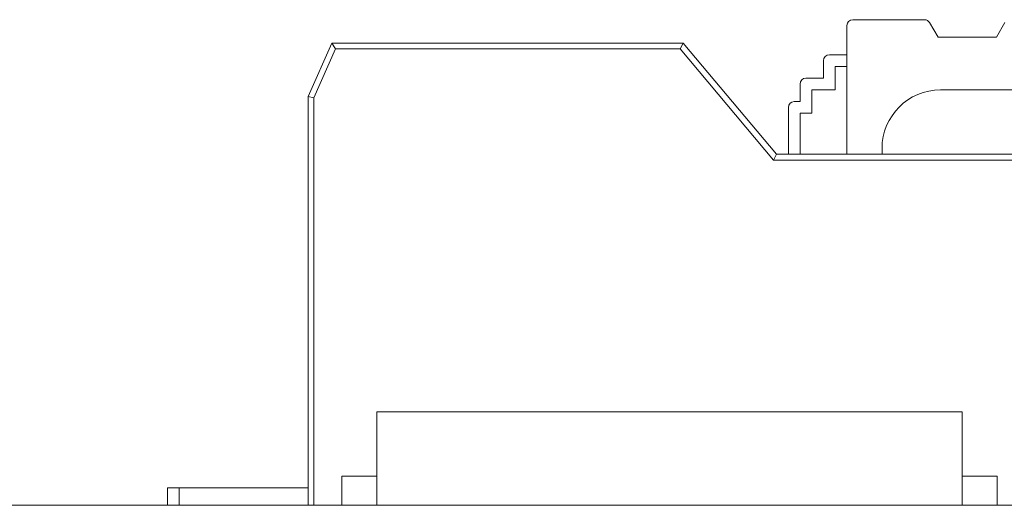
# Model space of a CAD drawing. Header units: inches. Extents: x 511 to 849, y 252 to 484.
# Tile 94 of 235: x 750.74 to 759.15, y 389.41 to 393.56. Entities that reach past the tile are written whole.
import ezdxf

# ---------------------------------------------------------------- set-up
doc = ezdxf.new("R2010")
doc.units = ezdxf.units.IN
doc.header["$MEASUREMENT"] = 0
doc.layers.add('1', color=7, linetype='Continuous')

# ---------------------------------------------------------------- blocks, each defined once
blk = doc.blocks.new('block 1546')
at = {"layer": '1', "color": 155, "lineweight": 18, "true_color": 0x4c7299}
blk.add_lwpolyline([(753.2072, 389.5577), (752.1072, 389.5577)], dxfattribs=at)
blk = doc.blocks.new('block 1547')
at = {"layer": '1', "color": 155, "lineweight": 18, "true_color": 0x4c7299}
blk.add_lwpolyline([(752.0072, 389.5577), (752.1072, 389.5577)], dxfattribs=at)
blk = doc.blocks.new('block 1642')
at = {"layer": '1', "color": 155, "lineweight": 18, "true_color": 0x4c7299}
blk.add_lwpolyline([(753.795, 390.2077), (758.795, 390.2077)], dxfattribs=at)
blk = doc.blocks.new('block 1643')
at = {"layer": '1', "color": 155, "lineweight": 18, "true_color": 0x4c7299}
blk.add_lwpolyline([(753.495, 389.6577), (753.795, 389.6577)], dxfattribs=at)
blk = doc.blocks.new('block 1644')
at = {"layer": '1', "color": 155, "lineweight": 18, "true_color": 0x4c7299}
blk.add_lwpolyline([(759.095, 389.6577), (758.795, 389.6577)], dxfattribs=at)
blk = doc.blocks.new('block 1686')
at = {"layer": '1', "color": 155, "lineweight": 18, "true_color": 0x4c7299}
blk.add_lwpolyline([(758.4729, 393.5577), (757.86, 393.5577)], dxfattribs=at)
blk = doc.blocks.new('block 1688')
at = {"layer": '1', "color": 155, "lineweight": 18, "true_color": 0x4c7299}
blk.add_lwpolyline([(758.5884, 393.4077), (758.5162, 393.5327)], dxfattribs=at)
blk = doc.blocks.new('block 1689')
at = {"layer": '1', "color": 155, "lineweight": 18, "true_color": 0x4c7299}
blk.add_lwpolyline([(759.1605, 393.5327), (759.0884, 393.4077)], dxfattribs=at)
blk = doc.blocks.new('block 1690')
at = {"layer": '1', "color": 155, "lineweight": 18, "true_color": 0x4c7299}
blk.add_lwpolyline([(759.0884, 393.4077), (758.5884, 393.4077)], dxfattribs=at)
blk = doc.blocks.new('block 1691')
at = {"layer": '1', "color": 155, "lineweight": 18, "true_color": 0x4c7299}
blk.add_lwpolyline([(753.41, 393.3577), (756.41, 393.3577)], dxfattribs=at)
blk = doc.blocks.new('block 1699')
at = {"layer": '1', "color": 155, "lineweight": 13, "true_color": 0x4c7299}
blk.add_lwpolyline([(756.3867, 393.3077), (753.4426, 393.3077)], dxfattribs=at)
blk = doc.blocks.new('block 1700')
at = {"layer": '1', "color": 155, "lineweight": 18, "true_color": 0x4c7299}
blk.add_lwpolyline([(753.41, 393.3577), (753.4426, 393.3077)], dxfattribs=at)
blk = doc.blocks.new('block 1701')
at = {"layer": '1', "color": 155, "lineweight": 18, "true_color": 0x4c7299}
blk.add_lwpolyline([(756.41, 393.3577), (757.2072, 392.4077)], dxfattribs=at)
blk = doc.blocks.new('block 1702')
at = {"layer": '1', "color": 155, "lineweight": 18, "true_color": 0x4c7299}
blk.add_lwpolyline([(757.2072, 392.4077), (757.1839, 392.3577)], dxfattribs=at)
blk = doc.blocks.new('block 1703')
at = {"layer": '1', "color": 155, "lineweight": 13, "true_color": 0x4c7299}
blk.add_lwpolyline([(757.1839, 392.3577), (756.3867, 393.3077)], dxfattribs=at)
blk = doc.blocks.new('block 1704')
at = {"layer": '1', "color": 155, "lineweight": 18, "true_color": 0x4c7299}
blk.add_lwpolyline([(756.41, 393.3577), (756.3867, 393.3077)], dxfattribs=at)
blk = doc.blocks.new('block 1706')
at = {"layer": '1', "color": 155, "lineweight": 13, "true_color": 0x4c7299}
blk.add_lwpolyline([(753.4426, 393.3077), (753.2572, 392.8901)], dxfattribs=at)
blk = doc.blocks.new('block 1707')
at = {"layer": '1', "color": 155, "lineweight": 18, "true_color": 0x4c7299}
blk.add_lwpolyline([(753.2072, 392.9007), (753.2572, 392.8901)], dxfattribs=at)
blk = doc.blocks.new('block 1708')
at = {"layer": '1', "color": 155, "lineweight": 18, "true_color": 0x4c7299}
blk.add_lwpolyline([(753.2072, 392.9007), (753.41, 393.3577)], dxfattribs=at)
blk = doc.blocks.new('block 1712')
at = {"layer": '1', "color": 155, "lineweight": 18, "true_color": 0x4c7299}
blk.add_lwpolyline([(757.66, 393.2577), (757.81, 393.2577)], dxfattribs=at)
blk = doc.blocks.new('block 1713')
at = {"layer": '1', "color": 155, "lineweight": 18, "true_color": 0x4c7299}
blk.add_lwpolyline([(757.46, 393.0577), (757.61, 393.0577)], dxfattribs=at)
blk = doc.blocks.new('block 1714')
at = {"layer": '1', "color": 155, "lineweight": 18, "true_color": 0x4c7299}
blk.add_lwpolyline([(757.36, 392.8577), (757.41, 392.8577)], dxfattribs=at)
blk = doc.blocks.new('block 1715')
at = {"layer": '1', "color": 155, "lineweight": 18, "true_color": 0x4c7299}
blk.add_lwpolyline([(757.2072, 392.4077), (760.0072, 392.4077)], dxfattribs=at)
blk = doc.blocks.new('block 1716')
at = {"layer": '1', "color": 155, "lineweight": 13, "true_color": 0x4c7299}
blk.add_lwpolyline([(760.0374, 392.3577), (757.1839, 392.3577)], dxfattribs=at)
blk = doc.blocks.new('block 1731')
at = {"layer": '1', "color": 155, "lineweight": 18, "true_color": 0x4c7299}
blk.add_lwpolyline([(752.0072, 389.4077), (752.0072, 389.5577)], dxfattribs=at)
blk = doc.blocks.new('block 1732')
at = {"layer": '1', "color": 155, "lineweight": 13, "true_color": 0x4c7299}
blk.add_lwpolyline([(752.1072, 389.5577), (752.1072, 389.4077)], dxfattribs=at)
blk = doc.blocks.new('block 1804')
at = {"layer": '1', "color": 155, "lineweight": 18, "true_color": 0x4c7299}
blk.add_lwpolyline([(753.795, 390.2077), (753.795, 389.4077)], dxfattribs=at)
blk = doc.blocks.new('block 1805')
at = {"layer": '1', "color": 155, "lineweight": 18, "true_color": 0x4c7299}
blk.add_lwpolyline([(758.795, 390.2077), (758.795, 389.4077)], dxfattribs=at)
blk = doc.blocks.new('block 1806')
at = {"layer": '1', "color": 155, "lineweight": 18, "true_color": 0x4c7299}
blk.add_lwpolyline([(759.095, 389.6577), (759.095, 389.4077)], dxfattribs=at)
blk = doc.blocks.new('block 1807')
at = {"layer": '1', "color": 155, "lineweight": 18, "true_color": 0x4c7299}
blk.add_lwpolyline([(753.495, 389.6577), (753.495, 389.4077)], dxfattribs=at)
blk = doc.blocks.new('block 1849')
at = {"layer": '1', "color": 155, "lineweight": 18, "true_color": 0x4c7299}
blk.add_lwpolyline([(757.81, 392.4077), (757.81, 393.5077)], dxfattribs=at)
blk = doc.blocks.new('block 1851')
at = {"layer": '1', "color": 155, "lineweight": 18, "true_color": 0x4c7299}
blk.add_lwpolyline([(757.61, 393.0577), (757.61, 393.2077)], dxfattribs=at)
blk = doc.blocks.new('block 1852')
at = {"layer": '1', "color": 155, "lineweight": 18, "true_color": 0x4c7299}
blk.add_lwpolyline([(757.71, 393.1577), (757.81, 393.1577)], dxfattribs=at)
blk = doc.blocks.new('block 1853')
at = {"layer": '1', "color": 155, "lineweight": 18, "true_color": 0x4c7299}
blk.add_lwpolyline([(757.71, 392.9577), (757.71, 393.1577)], dxfattribs=at)
blk = doc.blocks.new('block 1854')
at = {"layer": '1', "color": 155, "lineweight": 18, "true_color": 0x4c7299}
blk.add_lwpolyline([(757.41, 392.8577), (757.41, 393.0077)], dxfattribs=at)
blk = doc.blocks.new('block 1855')
at = {"layer": '1', "color": 155, "lineweight": 18, "true_color": 0x4c7299}
blk.add_lwpolyline([(757.51, 392.7577), (757.51, 392.9577)], dxfattribs=at)
blk = doc.blocks.new('block 1856')
at = {"layer": '1', "color": 155, "lineweight": 18, "true_color": 0x4c7299}
blk.add_lwpolyline([(757.51, 392.9577), (757.71, 392.9577)], dxfattribs=at)
blk = doc.blocks.new('block 1857')
at = {"layer": '1', "color": 155, "lineweight": 18, "true_color": 0x4c7299}
blk.add_lwpolyline([(758.61, 392.9577), (759.81, 392.9577)], dxfattribs=at)
blk = doc.blocks.new('block 1858')
at = {"layer": '1', "color": 155, "lineweight": 18, "true_color": 0x4c7299}
blk.add_lwpolyline([(753.2072, 389.4077), (753.2072, 392.9007)], dxfattribs=at)
blk = doc.blocks.new('block 1859')
at = {"layer": '1', "color": 155, "lineweight": 13, "true_color": 0x4c7299}
blk.add_lwpolyline([(753.2572, 392.8901), (753.2572, 389.4077)], dxfattribs=at)
blk = doc.blocks.new('block 1860')
at = {"layer": '1', "color": 155, "lineweight": 18, "true_color": 0x4c7299}
blk.add_lwpolyline([(757.31, 392.8077), (757.31, 392.4077)], dxfattribs=at)
blk = doc.blocks.new('block 1861')
at = {"layer": '1', "color": 155, "lineweight": 18, "true_color": 0x4c7299}
blk.add_lwpolyline([(757.41, 392.7577), (757.41, 392.4077)], dxfattribs=at)
blk = doc.blocks.new('block 1862')
at = {"layer": '1', "color": 155, "lineweight": 18, "true_color": 0x4c7299}
blk.add_lwpolyline([(757.41, 392.7577), (757.51, 392.7577)], dxfattribs=at)
blk = doc.blocks.new('block 1863')
at = {"layer": '1', "color": 155, "lineweight": 18, "true_color": 0x4c7299}
blk.add_lwpolyline([(758.11, 392.4077), (758.11, 392.4577)], dxfattribs=at)
blk = doc.blocks.new('block 1880')
at = {"layer": '1', "color": 18, "lineweight": 13, "true_color": 0x4c0000}
blk.add_lwpolyline([(774.3397, 389.4077), (672.5568, 389.4077)], dxfattribs=at)
blk = doc.blocks.new('block 1883')
at = {"layer": '1', "color": 18, "lineweight": 13, "true_color": 0x4c0000}
blk.add_lwpolyline([(758.8488, 389.4077), (755.7885, 389.4077)], dxfattribs=at)
blk = doc.blocks.new('block 1895')
at = {"layer": '1', "color": 18, "lineweight": 13, "true_color": 0x4c0000}
blk.add_lwpolyline([(774.3397, 389.4077), (672.5568, 389.4077)], dxfattribs=at)
blk = doc.blocks.new('block 1897')
at = {"layer": '1', "color": 18, "lineweight": 13, "true_color": 0x4c0000}
blk.add_lwpolyline([(758.8488, 389.4077), (755.7885, 389.4077)], dxfattribs=at)
blk = doc.blocks.new('block 1936')
at = {"layer": '1', "color": 18, "lineweight": 13, "true_color": 0x4c0000}
blk.add_lwpolyline([(672.5568, 389.4077), (785.6784, 389.4077)], dxfattribs=at)
blk = doc.blocks.new('block 1938')
at = {"layer": '1', "color": 18, "lineweight": 13, "true_color": 0x4c0000}
blk.add_lwpolyline([(758.8488, 389.4077), (755.7885, 389.4077)], dxfattribs=at)
blk = doc.blocks.new('block 1939')
at = {"layer": '1', "color": 18, "lineweight": 13, "true_color": 0x4c0000}
blk.add_lwpolyline([(752.7889, 389.4077), (753.1889, 389.4077)], dxfattribs=at)
blk = doc.blocks.new('block 1963')
at = {"layer": '1', "color": 18, "lineweight": 13, "true_color": 0x4c0000}
blk.add_lwpolyline([(752.7889, 389.4077), (753.1889, 389.4077)], dxfattribs=at)
blk = doc.blocks.new('block 1965')
at = {"layer": '1', "color": 18, "lineweight": 13, "true_color": 0x4c0000}
blk.add_lwpolyline([(758.8488, 389.4077), (755.7885, 389.4077)], dxfattribs=at)
blk = doc.blocks.new('block 1966')
at = {"layer": '1', "color": 18, "lineweight": 13, "true_color": 0x4c0000}
blk.add_lwpolyline([(672.5568, 389.4077), (785.6784, 389.4077)], dxfattribs=at)
blk = doc.blocks.new('block 3851')
at = {"layer": '1', "color": 155, "lineweight": 18, "true_color": 0x4c7299}
blk.add_open_spline([(758.5162, 393.5327), (758.5073, 393.5482), (758.4908, 393.5577), (758.4729, 393.5577)], degree=3, dxfattribs=at)
blk = doc.blocks.new('block 3853')
at = {"layer": '1', "color": 155, "lineweight": 18, "true_color": 0x4c7299}
blk.add_open_spline([(757.86, 393.5577), (757.8324, 393.5577), (757.81, 393.5353), (757.81, 393.5077)], degree=3, dxfattribs=at)
blk = doc.blocks.new('block 3855')
at = {"layer": '1', "color": 155, "lineweight": 18, "true_color": 0x4c7299}
blk.add_open_spline([(757.66, 393.2577), (757.6324, 393.2577), (757.61, 393.2353), (757.61, 393.2077)], degree=3, dxfattribs=at)
blk = doc.blocks.new('block 3856')
at = {"layer": '1', "color": 155, "lineweight": 18, "true_color": 0x4c7299}
blk.add_open_spline([(757.46, 393.0577), (757.4324, 393.0577), (757.41, 393.0353), (757.41, 393.0077)], degree=3, dxfattribs=at)
blk = doc.blocks.new('block 3857')
at = {"layer": '1', "color": 155, "lineweight": 18, "true_color": 0x4c7299}
blk.add_open_spline([(757.36, 392.8577), (757.3324, 392.8577), (757.31, 392.8353), (757.31, 392.8077)], degree=3, dxfattribs=at)
blk = doc.blocks.new('block 3863')
at = {"layer": '1', "color": 155, "lineweight": 18, "true_color": 0x4c7299}
blk.add_open_spline([(758.61, 392.9577), (758.3339, 392.9577), (758.11, 392.7338), (758.11, 392.4577)], degree=3, dxfattribs=at)
blk = doc.blocks.new('block 5155')
at = {"layer": '1', "color": 155, "lineweight": 18, "true_color": 0x4c7299}
blk.add_lwpolyline([(774.3397, 389.4077), (672.5568, 389.4077)], dxfattribs=at)
blk = doc.blocks.new('block 5172')
at = {"layer": '1', "color": 18, "lineweight": 13, "true_color": 0x4c0000}
for points in [[(692.1989, 389.4077), (730.5958, 389.4077), (768.9927, 389.4077), (778.592, 389.4077), (783.3916, 389.4077)], [(792.9983, 389.4077), (778.3489, 389.4077), (776.098, 389.4077), (774.4006, 389.4077), (774.1007, 389.4077), (772.9008, 389.4077), (770.501, 389.4077), (760.9018, 389.4077), (741.7033, 389.4077), (703.3063, 389.4077)]]:
    blk.add_lwpolyline(points, dxfattribs=at)
blk = doc.blocks.new('block 5173')
at = {"layer": '1', "color": 18, "lineweight": 13, "true_color": 0x4c0000}
blk.add_lwpolyline([(751.5987, 389.4077), (751.5998, 389.4077), (751.6033, 389.4077), (751.6092, 389.4077), (751.6175, 389.4077), (751.6281, 389.4077), (751.6411, 389.4077), (751.656, 389.4077), (751.6728, 389.4077), (751.691, 389.4077), (751.7104, 389.4077), (751.7306, 389.4077), (751.7522, 389.4077), (751.7751, 389.4077), (751.799, 389.4077), (751.8488, 389.4077), (751.8986, 389.4077), (751.9225, 389.4077), (751.9454, 389.4077), (751.967, 389.4077), (751.9872, 389.4077), (752.0066, 389.4077), (752.0248, 389.4077), (752.0416, 389.4077), (752.0565, 389.4077), (752.0695, 389.4077), (752.0801, 389.4077), (752.0884, 389.4077), (752.0943, 389.4077), (752.0978, 389.4077), (752.0989, 389.4077), (752.0978, 389.4077), (752.0943, 389.4077), (752.0884, 389.4077), (752.0801, 389.4077), (752.0695, 389.4077), (752.0565, 389.4077), (752.0416, 389.4077), (752.0248, 389.4077), (752.0066, 389.4077), (751.9872, 389.4077), (751.967, 389.4077), (751.9454, 389.4077), (751.9225, 389.4077), (751.8986, 389.4077), (751.8488, 389.4077), (751.799, 389.4077), (751.7751, 389.4077), (751.7522, 389.4077), (751.7306, 389.4077), (751.7104, 389.4077), (751.691, 389.4077), (751.6728, 389.4077), (751.656, 389.4077), (751.6411, 389.4077), (751.6281, 389.4077), (751.6175, 389.4077), (751.6091, 389.4077), (751.6033, 389.4077), (751.5998, 389.4077), (751.5987, 389.4077)], dxfattribs=at)
blk = doc.blocks.new('block 5175')
at = {"layer": '1', "color": 18, "lineweight": 13, "true_color": 0x4c0000}
blk.add_open_spline([(759.1488, 389.4077), (758.9721, 389.4077), (758.7953, 389.4077), (758.6186, 389.4077), (758.5829, 389.4077), (758.5471, 389.4077), (758.5114, 389.4077), (757.6038, 389.4077), (756.6961, 389.4077), (755.7885, 389.4077), (755.6919, 389.4077), (755.5954, 389.4077), (755.4988, 389.4077), (755.5954, 389.4077), (755.6919, 389.4077), (755.7885, 389.4077), (756.6961, 389.4077), (757.6038, 389.4077), (758.5114, 389.4077), (758.5471, 389.4077), (758.5829, 389.4077), (758.6186, 389.4077), (758.7953, 389.4077), (758.9721, 389.4077), (759.1488, 389.4077), (758.9488, 389.4077), (758.7488, 389.4077), (758.5488, 389.4077), (758.7488, 389.4077), (758.9488, 389.4077), (759.1488, 389.4077)], degree=3, knots=[0, 0, 0, 0, 1, 1, 1, 2, 2, 2, 3, 3, 3, 4, 4, 4, 5, 5, 5, 6, 6, 6, 7, 7, 7, 8, 8, 8, 9, 9, 9, 10, 10, 10, 10], dxfattribs=at)
blk = doc.blocks.new('block 5176')
at = {"layer": '1', "color": 18, "lineweight": 13, "true_color": 0x4c0000}
blk.add_open_spline([(759.1488, 389.4077), (758.9721, 389.4077), (758.7953, 389.4077), (758.6186, 389.4077), (758.5829, 389.4077), (758.5471, 389.4077), (758.5114, 389.4077), (757.6038, 389.4077), (756.6961, 389.4077), (755.7885, 389.4077), (755.6919, 389.4077), (755.5954, 389.4077), (755.4988, 389.4077), (755.5954, 389.4077), (755.6919, 389.4077), (755.7885, 389.4077), (756.6961, 389.4077), (757.6038, 389.4077), (758.5114, 389.4077), (758.5471, 389.4077), (758.5829, 389.4077), (758.6186, 389.4077), (758.7953, 389.4077), (758.9721, 389.4077), (759.1488, 389.4077), (758.9488, 389.4077), (758.7488, 389.4077), (758.5488, 389.4077), (758.7488, 389.4077), (758.9488, 389.4077), (759.1488, 389.4077)], degree=3, knots=[0, 0, 0, 0, 1, 1, 1, 2, 2, 2, 3, 3, 3, 4, 4, 4, 5, 5, 5, 6, 6, 6, 7, 7, 7, 8, 8, 8, 9, 9, 9, 10, 10, 10, 10], dxfattribs=at)
blk = doc.blocks.new('block 5177')
at = {"layer": '1', "color": 18, "lineweight": 13, "true_color": 0x4c0000}
blk.add_open_spline([(754.7092, 389.4077), (754.8057, 389.4077), (754.9023, 389.4077), (754.9988, 389.4077), (754.9023, 389.4077), (754.8057, 389.4077), (754.7092, 389.4077), (754.4682, 389.4077), (754.2272, 389.4077), (753.9862, 389.4077), (753.9505, 389.4077), (753.9148, 389.4077), (753.8791, 389.4077), (753.7023, 389.4077), (753.5256, 389.4077), (753.3488, 389.4077), (753.5488, 389.4077), (753.7488, 389.4077), (753.9488, 389.4077), (753.7488, 389.4077), (753.5488, 389.4077), (753.3488, 389.4077), (753.5256, 389.4077), (753.7023, 389.4077), (753.8791, 389.4077), (753.9148, 389.4077), (753.9505, 389.4077), (753.9862, 389.4077), (754.2272, 389.4077), (754.4682, 389.4077), (754.7092, 389.4077)], degree=3, knots=[0, 0, 0, 0, 1, 1, 1, 2, 2, 2, 3, 3, 3, 4, 4, 4, 5, 5, 5, 6, 6, 6, 7, 7, 7, 8, 8, 8, 9, 9, 9, 10, 10, 10, 10], dxfattribs=at)
blk = doc.blocks.new('block 5178')
at = {"layer": '1', "color": 18, "lineweight": 13, "true_color": 0x4c0000}
blk.add_open_spline([(754.7092, 389.4077), (754.8057, 389.4077), (754.9023, 389.4077), (754.9988, 389.4077), (754.9023, 389.4077), (754.8057, 389.4077), (754.7092, 389.4077), (754.4682, 389.4077), (754.2272, 389.4077), (753.9862, 389.4077), (753.9505, 389.4077), (753.9148, 389.4077), (753.8791, 389.4077), (753.7023, 389.4077), (753.5256, 389.4077), (753.3488, 389.4077), (753.5488, 389.4077), (753.7488, 389.4077), (753.9488, 389.4077), (753.7488, 389.4077), (753.5488, 389.4077), (753.3488, 389.4077), (753.5256, 389.4077), (753.7023, 389.4077), (753.8791, 389.4077), (753.9148, 389.4077), (753.9505, 389.4077), (753.9862, 389.4077), (754.2272, 389.4077), (754.4682, 389.4077), (754.7092, 389.4077)], degree=3, knots=[0, 0, 0, 0, 1, 1, 1, 2, 2, 2, 3, 3, 3, 4, 4, 4, 5, 5, 5, 6, 6, 6, 7, 7, 7, 8, 8, 8, 9, 9, 9, 10, 10, 10, 10], dxfattribs=at)
blk = doc.blocks.new('block 5272')
at = {"layer": '1', "color": 18, "lineweight": 13, "true_color": 0x4c0000}
blk.add_open_spline([(754.7092, 389.4077), (754.8057, 389.4077), (754.9023, 389.4077), (754.9988, 389.4077), (754.9023, 389.4077), (754.8057, 389.4077), (754.7092, 389.4077), (754.4682, 389.4077), (754.2272, 389.4077), (753.9862, 389.4077), (753.9505, 389.4077), (753.9148, 389.4077), (753.8791, 389.4077), (753.7023, 389.4077), (753.5256, 389.4077), (753.3488, 389.4077), (753.5488, 389.4077), (753.7488, 389.4077), (753.9488, 389.4077), (753.7488, 389.4077), (753.5488, 389.4077), (753.3488, 389.4077), (753.5256, 389.4077), (753.7023, 389.4077), (753.8791, 389.4077), (753.9148, 389.4077), (753.9505, 389.4077), (753.9862, 389.4077), (754.2272, 389.4077), (754.4682, 389.4077), (754.7092, 389.4077)], degree=3, knots=[0, 0, 0, 0, 1, 1, 1, 2, 2, 2, 3, 3, 3, 4, 4, 4, 5, 5, 5, 6, 6, 6, 7, 7, 7, 8, 8, 8, 9, 9, 9, 10, 10, 10, 10], dxfattribs=at)
blk = doc.blocks.new('block 5296')
at = {"layer": '1', "color": 18, "lineweight": 13, "true_color": 0x4c0000}
blk.add_lwpolyline([(751.5987, 389.4077), (751.5998, 389.4077), (751.6033, 389.4077), (751.6092, 389.4077), (751.6175, 389.4077), (751.6281, 389.4077), (751.6411, 389.4077), (751.656, 389.4077), (751.6728, 389.4077), (751.691, 389.4077), (751.7104, 389.4077), (751.7306, 389.4077), (751.7522, 389.4077), (751.7751, 389.4077), (751.799, 389.4077), (751.8488, 389.4077), (751.8986, 389.4077), (751.9225, 389.4077), (751.9454, 389.4077), (751.967, 389.4077), (751.9872, 389.4077), (752.0066, 389.4077), (752.0248, 389.4077), (752.0416, 389.4077), (752.0565, 389.4077), (752.0695, 389.4077), (752.0801, 389.4077), (752.0884, 389.4077), (752.0943, 389.4077), (752.0978, 389.4077), (752.0989, 389.4077), (752.0978, 389.4077), (752.0943, 389.4077), (752.0884, 389.4077), (752.0801, 389.4077), (752.0695, 389.4077), (752.0565, 389.4077), (752.0416, 389.4077), (752.0248, 389.4077), (752.0066, 389.4077), (751.9872, 389.4077), (751.967, 389.4077), (751.9454, 389.4077), (751.9225, 389.4077), (751.8986, 389.4077), (751.8488, 389.4077), (751.799, 389.4077), (751.7751, 389.4077), (751.7522, 389.4077), (751.7306, 389.4077), (751.7104, 389.4077), (751.691, 389.4077), (751.6728, 389.4077), (751.656, 389.4077), (751.6411, 389.4077), (751.6281, 389.4077), (751.6175, 389.4077), (751.6091, 389.4077), (751.6033, 389.4077), (751.5998, 389.4077), (751.5987, 389.4077)], dxfattribs=at)
blk = doc.blocks.new('block 5298')
at = {"layer": '1', "color": 18, "lineweight": 13, "true_color": 0x4c0000}
blk.add_open_spline([(759.1488, 389.4077), (758.9721, 389.4077), (758.7953, 389.4077), (758.6186, 389.4077), (758.5829, 389.4077), (758.5471, 389.4077), (758.5114, 389.4077), (757.6038, 389.4077), (756.6961, 389.4077), (755.7885, 389.4077), (755.6919, 389.4077), (755.5954, 389.4077), (755.4988, 389.4077), (755.5954, 389.4077), (755.6919, 389.4077), (755.7885, 389.4077), (756.6961, 389.4077), (757.6038, 389.4077), (758.5114, 389.4077), (758.5471, 389.4077), (758.5829, 389.4077), (758.6186, 389.4077), (758.7953, 389.4077), (758.9721, 389.4077), (759.1488, 389.4077), (758.9488, 389.4077), (758.7488, 389.4077), (758.5488, 389.4077), (758.7488, 389.4077), (758.9488, 389.4077), (759.1488, 389.4077)], degree=3, knots=[0, 0, 0, 0, 1, 1, 1, 2, 2, 2, 3, 3, 3, 4, 4, 4, 5, 5, 5, 6, 6, 6, 7, 7, 7, 8, 8, 8, 9, 9, 9, 10, 10, 10, 10], dxfattribs=at)
blk = doc.blocks.new('block 5316')
at = {"layer": '1', "color": 18, "lineweight": 13, "true_color": 0x4c0000}
blk.add_open_spline([(754.7092, 389.4077), (754.8057, 389.4077), (754.9023, 389.4077), (754.9988, 389.4077), (754.9023, 389.4077), (754.8057, 389.4077), (754.7092, 389.4077), (754.4682, 389.4077), (754.2272, 389.4077), (753.9862, 389.4077), (753.9505, 389.4077), (753.9148, 389.4077), (753.8791, 389.4077), (753.7023, 389.4077), (753.5256, 389.4077), (753.3488, 389.4077), (753.5488, 389.4077), (753.7488, 389.4077), (753.9488, 389.4077), (753.7488, 389.4077), (753.5488, 389.4077), (753.3488, 389.4077), (753.5256, 389.4077), (753.7023, 389.4077), (753.8791, 389.4077), (753.9148, 389.4077), (753.9505, 389.4077), (753.9862, 389.4077), (754.2272, 389.4077), (754.4682, 389.4077), (754.7092, 389.4077)], degree=3, knots=[0, 0, 0, 0, 1, 1, 1, 2, 2, 2, 3, 3, 3, 4, 4, 4, 5, 5, 5, 6, 6, 6, 7, 7, 7, 8, 8, 8, 9, 9, 9, 10, 10, 10, 10], dxfattribs=at)
blk = doc.blocks.new('block 5328')
at = {"layer": '1', "color": 18, "lineweight": 13, "true_color": 0x4c0000}
blk.add_open_spline([(759.1488, 389.4077), (758.9721, 389.4077), (758.7953, 389.4077), (758.6186, 389.4077), (758.5829, 389.4077), (758.5471, 389.4077), (758.5114, 389.4077), (757.6038, 389.4077), (756.6961, 389.4077), (755.7885, 389.4077), (755.6919, 389.4077), (755.5954, 389.4077), (755.4988, 389.4077), (755.5954, 389.4077), (755.6919, 389.4077), (755.7885, 389.4077), (756.6961, 389.4077), (757.6038, 389.4077), (758.5114, 389.4077), (758.5471, 389.4077), (758.5829, 389.4077), (758.6186, 389.4077), (758.7953, 389.4077), (758.9721, 389.4077), (759.1488, 389.4077), (758.9488, 389.4077), (758.7488, 389.4077), (758.5488, 389.4077), (758.7488, 389.4077), (758.9488, 389.4077), (759.1488, 389.4077)], degree=3, knots=[0, 0, 0, 0, 1, 1, 1, 2, 2, 2, 3, 3, 3, 4, 4, 4, 5, 5, 5, 6, 6, 6, 7, 7, 7, 8, 8, 8, 9, 9, 9, 10, 10, 10, 10], dxfattribs=at)
blk = doc.blocks.new('block 5350')
at = {"layer": '1', "color": 18, "lineweight": 13, "true_color": 0x4c0000}
for points in [[(692.1989, 389.4077), (730.5958, 389.4077), (768.9927, 389.4077), (778.592, 389.4077), (783.3916, 389.4077)], [(792.9983, 389.4077), (778.3489, 389.4077), (776.098, 389.4077), (774.4006, 389.4077), (774.1007, 389.4077), (772.9008, 389.4077), (770.501, 389.4077), (760.9018, 389.4077), (741.7033, 389.4077), (703.3063, 389.4077)]]:
    blk.add_lwpolyline(points, dxfattribs=at)
blk = doc.blocks.new('block 5365')
at = {"layer": '1', "color": 18, "lineweight": 13, "true_color": 0x4c0000}
blk.add_open_spline([(752.9068, 389.4077), (754.656, 389.4077), (756.4052, 389.4077), (758.1544, 389.4077), (757.513, 389.4077), (756.5748, 389.4077), (755.5306, 389.4077), (754.4864, 389.4077), (753.5482, 389.4077), (752.9068, 389.4077)], degree=3, knots=[0, 0, 0, 0, 1, 1, 1, 2, 2, 2, 3, 3, 3, 3], dxfattribs=at)
blk = doc.blocks.new('block 5366')
at = {"layer": '1', "color": 18, "lineweight": 13, "true_color": 0x4c0000}
blk.add_open_spline([(752.7723, 389.4077), (753.4421, 389.4077), (754.4295, 389.4077), (755.5306, 389.4077), (756.6317, 389.4077), (757.6191, 389.4077), (758.2889, 389.4077), (758.299, 389.4077), (758.3043, 389.4077), (758.3043, 389.4077), (758.3043, 389.4077), (758.2732, 389.4077), (758.2293, 389.4077), (756.4301, 389.4077), (754.631, 389.4077), (752.8318, 389.4077), (752.7879, 389.4077), (752.7569, 389.4077), (752.7569, 389.4077), (752.7569, 389.4077), (752.7622, 389.4077), (752.7723, 389.4077)], degree=3, knots=[0, 0, 0, 0, 1, 1, 1, 2, 2, 2, 3, 3, 3, 4, 4, 4, 5, 5, 5, 6, 6, 6, 7, 7, 7, 7], dxfattribs=at)
blk = doc.blocks.new('block 5367')
at = {"layer": '1', "color": 18, "lineweight": 13, "true_color": 0x4c0000}
blk.add_open_spline([(757.5807, 389.4077), (756.214, 389.4077), (754.8473, 389.4077), (753.4806, 389.4077), (754.8473, 389.4077), (756.214, 389.4077), (757.5807, 389.4077)], degree=3, knots=[0, 0, 0, 0, 1, 1, 1, 2, 2, 2, 2], dxfattribs=at)
blk = doc.blocks.new('block 5368')
at = {"layer": '1', "color": 18, "lineweight": 13, "true_color": 0x4c0000}
blk.add_open_spline([(753.4056, 389.4077), (754.8223, 389.4077), (756.239, 389.4077), (757.6557, 389.4077), (757.6996, 389.4077), (757.7306, 389.4077), (757.7306, 389.4077), (757.7306, 389.4077), (757.6996, 389.4077), (757.6557, 389.4077), (756.239, 389.4077), (754.8223, 389.4077), (753.4056, 389.4077), (753.3617, 389.4077), (753.3306, 389.4077), (753.3306, 389.4077), (753.3306, 389.4077), (753.3617, 389.4077), (753.4056, 389.4077)], degree=3, knots=[0, 0, 0, 0, 1, 1, 1, 2, 2, 2, 3, 3, 3, 4, 4, 4, 5, 5, 5, 6, 6, 6, 6], dxfattribs=at)
blk = doc.blocks.new('block 5369')
at = {"layer": '1', "color": 18, "lineweight": 13, "true_color": 0x4c0000}
blk.add_open_spline([(754.4369, 389.4077), (754.4369, 389.4077), (754.4058, 389.4077), (754.3619, 389.4077), (754.3266, 389.4077), (754.2986, 389.4077), (754.2895, 389.4077), (754.2611, 389.4077), (754.2328, 389.4077), (754.2045, 389.4077), (754.2021, 389.4077), (754.2329, 389.4077), (754.2768, 389.4077), (754.2834, 389.4077), (754.2899, 389.4077), (754.2962, 389.4077), (754.4023, 389.4077), (754.5087, 389.4077), (754.6149, 389.4077), (754.6491, 389.4077), (754.6706, 389.4077), (754.6706, 389.4077), (754.6706, 389.4077), (754.6395, 389.4077), (754.5956, 389.4077), (754.5891, 389.4077), (754.5826, 389.4077), (754.5763, 389.4077), (754.56, 389.4077), (754.5436, 389.4077), (754.5273, 389.4077), (754.6457, 389.4077), (754.764, 389.4077), (754.8824, 389.4077), (754.8966, 389.4077), (754.9044, 389.4077), (754.9044, 389.4077), (754.9044, 389.4077), (754.8733, 389.4077), (754.8294, 389.4077), (754.8092, 389.4077), (754.7906, 389.4077), (754.7764, 389.4077), (754.6581, 389.4077), (754.5397, 389.4077), (754.4213, 389.4077), (754.4257, 389.4077), (754.43, 389.4077), (754.4369, 389.4077)], degree=3, knots=[0, 0, 0, 0, 1, 1, 1, 2, 2, 2, 3, 3, 3, 4, 4, 4, 5, 5, 5, 6, 6, 6, 7, 7, 7, 8, 8, 8, 9, 9, 9, 10, 10, 10, 11, 11, 11, 12, 12, 12, 13, 13, 13, 14, 14, 14, 15, 15, 15, 16, 16, 16, 16], dxfattribs=at)
blk = doc.blocks.new('block 5370')
at = {"layer": '1', "color": 18, "lineweight": 13, "true_color": 0x4c0000}
blk.add_open_spline([(754.7019, 389.4077), (754.7087, 389.4077), (754.7154, 389.4077), (754.7219, 389.4077), (754.8277, 389.4077), (754.934, 389.4077), (755.04, 389.4077), (755.0742, 389.4077), (755.0957, 389.4077), (755.0957, 389.4077), (755.0957, 389.4077), (755.0646, 389.4077), (755.0207, 389.4077), (755.0141, 389.4077), (755.0076, 389.4077), (755.0013, 389.4077), (754.985, 389.4077), (754.9687, 389.4077), (754.9524, 389.4077), (755.0707, 389.4077), (755.1891, 389.4077), (755.3074, 389.4077), (755.3217, 389.4077), (755.3294, 389.4077), (755.3294, 389.4077), (755.3294, 389.4077), (755.2983, 389.4077), (755.2544, 389.4077), (755.2342, 389.4077), (755.2156, 389.4077), (755.2013, 389.4077), (755.0828, 389.4077), (754.9646, 389.4077), (754.8463, 389.4077), (754.8506, 389.4077), (754.855, 389.4077), (754.8593, 389.4077), (754.8621, 389.4077), (754.8308, 389.4077), (754.7869, 389.4077), (754.7516, 389.4077), (754.7235, 389.4077), (754.7144, 389.4077), (754.686, 389.4077), (754.6578, 389.4077), (754.6295, 389.4077), (754.6267, 389.4077), (754.658, 389.4077), (754.7019, 389.4077)], degree=3, knots=[0, 0, 0, 0, 1, 1, 1, 2, 2, 2, 3, 3, 3, 4, 4, 4, 5, 5, 5, 6, 6, 6, 7, 7, 7, 8, 8, 8, 9, 9, 9, 10, 10, 10, 11, 11, 11, 12, 12, 12, 13, 13, 13, 14, 14, 14, 15, 15, 15, 16, 16, 16, 16], dxfattribs=at)
blk = doc.blocks.new('block 5371')
at = {"layer": '1', "color": 18, "lineweight": 13, "true_color": 0x4c0000}
blk.add_open_spline([(756.1156, 389.4077), (756.4235, 389.4077), (756.7315, 389.4077), (757.0394, 389.4077), (757.0833, 389.4077), (757.1143, 389.4077), (757.1143, 389.4077), (757.1143, 389.4077), (757.0833, 389.4077), (757.0394, 389.4077), (756.7315, 389.4077), (756.4235, 389.4077), (756.1156, 389.4077), (756.1156, 389.4077), (756.0845, 389.4077), (756.0406, 389.4077), (755.9967, 389.4077), (755.9656, 389.4077), (755.9656, 389.4077), (755.6966, 389.4077), (755.4277, 389.4077), (755.1587, 389.4077), (755.1487, 389.4077), (755.1379, 389.4077), (755.1269, 389.4077), (755.083, 389.4077), (755.0519, 389.4077), (755.0519, 389.4077), (754.7015, 389.4077), (754.351, 389.4077), (754.0006, 389.4077), (753.9567, 389.4077), (753.9256, 389.4077), (753.9256, 389.4077), (753.9256, 389.4077), (753.9567, 389.4077), (754.0006, 389.4077), (754.351, 389.4077), (754.7015, 389.4077), (755.0519, 389.4077), (755.0519, 389.4077), (755.083, 389.4077), (755.1269, 389.4077), (755.1379, 389.4077), (755.1486, 389.4077), (755.1585, 389.4077), (755.4275, 389.4077), (755.6966, 389.4077), (755.9656, 389.4077), (755.9656, 389.4077), (755.9967, 389.4077), (756.0406, 389.4077), (756.0845, 389.4077), (756.1156, 389.4077), (756.1156, 389.4077)], degree=3, knots=[0, 0, 0, 0, 1, 1, 1, 2, 2, 2, 3, 3, 3, 4, 4, 4, 5, 5, 5, 6, 6, 6, 7, 7, 7, 8, 8, 8, 9, 9, 9, 10, 10, 10, 11, 11, 11, 12, 12, 12, 13, 13, 13, 14, 14, 14, 15, 15, 15, 16, 16, 16, 17, 17, 17, 18, 18, 18, 18], dxfattribs=at)
blk = doc.blocks.new('block 5382')
at = {"layer": '1', "color": 18, "lineweight": 13, "true_color": 0x4c0000}
blk.add_open_spline([(759.4085, 389.4077), (759.3034, 389.4077), (759.198, 389.4077), (759.0926, 389.4077), (759.0925, 389.4077), (759.0867, 389.4077), (759.0751, 389.4077), (759.0628, 389.4077), (759.0291, 389.4077), (758.9871, 389.4077), (758.9496, 389.4077), (758.9148, 389.4077), (758.8913, 389.4077), (758.8753, 389.4077), (758.868, 389.4077), (758.8697, 389.4077), (758.8744, 389.4077), (758.8801, 389.4077), (758.8918, 389.4077), (758.9041, 389.4077), (758.9378, 389.4077), (758.9798, 389.4077), (759.0173, 389.4077), (759.0521, 389.4077), (759.0756, 389.4077), (759.0916, 389.4077), (759.0989, 389.4077), (759.0972, 389.4077), (759.2033, 389.4077), (759.3088, 389.4077), (759.4142, 389.4077), (759.4248, 389.4077), (759.3477, 389.4077), (759.2107, 389.4077), (759.0651, 389.4077), (758.9088, 389.4077), (758.7602, 389.4077), (758.6524, 389.4077), (758.5814, 389.4077), (758.5647, 389.4077), (758.557, 389.4077), (758.5532, 389.4077), (758.5532, 389.4077), (758.5483, 389.4077), (758.574, 389.4077), (758.6283, 389.4077), (758.6817, 389.4077), (758.7568, 389.4077), (758.843, 389.4077), (758.9504, 389.4077), (759.0594, 389.4077), (759.165, 389.4077), (759.2864, 389.4077), (759.3728, 389.4077), (759.3964, 389.4077), (759.4033, 389.4077), (759.4073, 389.4077), (759.4085, 389.4077)], degree=3, knots=[0, 0, 0, 0, 1, 1, 1, 2, 2, 2, 3, 3, 3, 4, 4, 4, 5, 5, 5, 6, 6, 6, 7, 7, 7, 8, 8, 8, 9, 9, 9, 10, 10, 10, 11, 11, 11, 12, 12, 12, 13, 13, 13, 14, 14, 14, 15, 15, 15, 16, 16, 16, 17, 17, 17, 18, 18, 18, 19, 19, 19, 19], dxfattribs=at)
blk = doc.blocks.new('block 5391')
at = {"layer": '1', "color": 18, "lineweight": 13, "true_color": 0x4c0000}
blk.add_open_spline([(752.869, 389.4077), (752.7223, 389.4077), (752.5757, 389.4077), (752.429, 389.4077), (752.5757, 389.4077), (752.7223, 389.4077), (752.869, 389.4077)], degree=3, knots=[0, 0, 0, 0, 1, 1, 1, 2, 2, 2, 2], dxfattribs=at)
blk = doc.blocks.new('block 5397')
at = {"layer": '1', "color": 18, "lineweight": 13, "true_color": 0x4c0000}
blk.add_open_spline([(751.9689, 389.4077), (751.6356, 389.4077), (751.3022, 389.4077), (750.9689, 389.4077)], degree=3, dxfattribs=at)
blk = doc.blocks.new('block 5398')
at = {"layer": '1', "color": 18, "lineweight": 13, "true_color": 0x4c0000}
blk.add_open_spline([(750.9689, 389.4077), (751.3022, 389.4077), (751.6356, 389.4077), (751.9689, 389.4077)], degree=3, dxfattribs=at)
blk = doc.blocks.new('block 5403')
at = {"layer": '1', "color": 18, "lineweight": 13, "true_color": 0x4c0000}
blk.add_open_spline([(745.3189, 389.4077), (747.3189, 389.4077), (749.3189, 389.4077), (751.3189, 389.4077), (749.3189, 389.4077), (747.3189, 389.4077), (745.3189, 389.4077)], degree=3, knots=[0, 0, 0, 0, 1, 1, 1, 2, 2, 2, 2], dxfattribs=at)
blk = doc.blocks.new('block 5404')
at = {"layer": '1', "color": 18, "lineweight": 13, "true_color": 0x4c0000}
blk.add_open_spline([(745.2689, 389.4077), (747.3022, 389.4077), (749.3356, 389.4077), (751.3689, 389.4077), (749.3356, 389.4077), (747.3022, 389.4077), (745.2689, 389.4077)], degree=3, knots=[0, 0, 0, 0, 1, 1, 1, 2, 2, 2, 2], dxfattribs=at)
blk = doc.blocks.new('block 5409')
at = {"layer": '1', "color": 18, "lineweight": 13, "true_color": 0x4c0000}
blk.add_open_spline([(759.4085, 389.4077), (759.3034, 389.4077), (759.198, 389.4077), (759.0926, 389.4077), (759.0925, 389.4077), (759.0867, 389.4077), (759.0751, 389.4077), (759.0628, 389.4077), (759.0291, 389.4077), (758.9871, 389.4077), (758.9496, 389.4077), (758.9148, 389.4077), (758.8913, 389.4077), (758.8753, 389.4077), (758.868, 389.4077), (758.8697, 389.4077), (758.8744, 389.4077), (758.8801, 389.4077), (758.8918, 389.4077), (758.9041, 389.4077), (758.9378, 389.4077), (758.9798, 389.4077), (759.0173, 389.4077), (759.0521, 389.4077), (759.0756, 389.4077), (759.0916, 389.4077), (759.0989, 389.4077), (759.0972, 389.4077), (759.2033, 389.4077), (759.3088, 389.4077), (759.4142, 389.4077), (759.4248, 389.4077), (759.3477, 389.4077), (759.2107, 389.4077), (759.0651, 389.4077), (758.9088, 389.4077), (758.7602, 389.4077), (758.6524, 389.4077), (758.5814, 389.4077), (758.5647, 389.4077), (758.557, 389.4077), (758.5532, 389.4077), (758.5532, 389.4077), (758.5483, 389.4077), (758.574, 389.4077), (758.6283, 389.4077), (758.6817, 389.4077), (758.7568, 389.4077), (758.843, 389.4077), (758.9504, 389.4077), (759.0594, 389.4077), (759.165, 389.4077), (759.2864, 389.4077), (759.3728, 389.4077), (759.3964, 389.4077), (759.4033, 389.4077), (759.4073, 389.4077), (759.4085, 389.4077)], degree=3, knots=[0, 0, 0, 0, 1, 1, 1, 2, 2, 2, 3, 3, 3, 4, 4, 4, 5, 5, 5, 6, 6, 6, 7, 7, 7, 8, 8, 8, 9, 9, 9, 10, 10, 10, 11, 11, 11, 12, 12, 12, 13, 13, 13, 14, 14, 14, 15, 15, 15, 16, 16, 16, 17, 17, 17, 18, 18, 18, 19, 19, 19, 19], dxfattribs=at)
blk = doc.blocks.new('block 5413')
at = {"layer": '1', "color": 18, "lineweight": 13, "true_color": 0x4c0000}
blk.add_open_spline([(754.4369, 389.4077), (754.4369, 389.4077), (754.4058, 389.4077), (754.3619, 389.4077), (754.3266, 389.4077), (754.2986, 389.4077), (754.2895, 389.4077), (754.2611, 389.4077), (754.2328, 389.4077), (754.2045, 389.4077), (754.2021, 389.4077), (754.2329, 389.4077), (754.2768, 389.4077), (754.2834, 389.4077), (754.2899, 389.4077), (754.2962, 389.4077), (754.4023, 389.4077), (754.5087, 389.4077), (754.6149, 389.4077), (754.6491, 389.4077), (754.6706, 389.4077), (754.6706, 389.4077), (754.6706, 389.4077), (754.6395, 389.4077), (754.5956, 389.4077), (754.5891, 389.4077), (754.5826, 389.4077), (754.5763, 389.4077), (754.56, 389.4077), (754.5436, 389.4077), (754.5273, 389.4077), (754.6457, 389.4077), (754.764, 389.4077), (754.8824, 389.4077), (754.8966, 389.4077), (754.9044, 389.4077), (754.9044, 389.4077), (754.9044, 389.4077), (754.8733, 389.4077), (754.8294, 389.4077), (754.8092, 389.4077), (754.7906, 389.4077), (754.7764, 389.4077), (754.6581, 389.4077), (754.5397, 389.4077), (754.4213, 389.4077), (754.4257, 389.4077), (754.43, 389.4077), (754.4369, 389.4077)], degree=3, knots=[0, 0, 0, 0, 1, 1, 1, 2, 2, 2, 3, 3, 3, 4, 4, 4, 5, 5, 5, 6, 6, 6, 7, 7, 7, 8, 8, 8, 9, 9, 9, 10, 10, 10, 11, 11, 11, 12, 12, 12, 13, 13, 13, 14, 14, 14, 15, 15, 15, 16, 16, 16, 16], dxfattribs=at)
blk = doc.blocks.new('block 5415')
at = {"layer": '1', "color": 18, "lineweight": 13, "true_color": 0x4c0000}
blk.add_open_spline([(752.9068, 389.4077), (754.656, 389.4077), (756.4052, 389.4077), (758.1544, 389.4077), (757.513, 389.4077), (756.5748, 389.4077), (755.5306, 389.4077), (754.4864, 389.4077), (753.5482, 389.4077), (752.9068, 389.4077)], degree=3, knots=[0, 0, 0, 0, 1, 1, 1, 2, 2, 2, 3, 3, 3, 3], dxfattribs=at)
blk = doc.blocks.new('block 5418')
at = {"layer": '1', "color": 18, "lineweight": 13, "true_color": 0x4c0000}
blk.add_open_spline([(754.7019, 389.4077), (754.7087, 389.4077), (754.7154, 389.4077), (754.7219, 389.4077), (754.8277, 389.4077), (754.934, 389.4077), (755.04, 389.4077), (755.0742, 389.4077), (755.0957, 389.4077), (755.0957, 389.4077), (755.0957, 389.4077), (755.0646, 389.4077), (755.0207, 389.4077), (755.0141, 389.4077), (755.0076, 389.4077), (755.0013, 389.4077), (754.985, 389.4077), (754.9687, 389.4077), (754.9524, 389.4077), (755.0707, 389.4077), (755.1891, 389.4077), (755.3074, 389.4077), (755.3217, 389.4077), (755.3294, 389.4077), (755.3294, 389.4077), (755.3294, 389.4077), (755.2983, 389.4077), (755.2544, 389.4077), (755.2342, 389.4077), (755.2156, 389.4077), (755.2013, 389.4077), (755.0828, 389.4077), (754.9646, 389.4077), (754.8463, 389.4077), (754.8506, 389.4077), (754.855, 389.4077), (754.8593, 389.4077), (754.8621, 389.4077), (754.8308, 389.4077), (754.7869, 389.4077), (754.7516, 389.4077), (754.7235, 389.4077), (754.7144, 389.4077), (754.686, 389.4077), (754.6578, 389.4077), (754.6295, 389.4077), (754.6267, 389.4077), (754.658, 389.4077), (754.7019, 389.4077)], degree=3, knots=[0, 0, 0, 0, 1, 1, 1, 2, 2, 2, 3, 3, 3, 4, 4, 4, 5, 5, 5, 6, 6, 6, 7, 7, 7, 8, 8, 8, 9, 9, 9, 10, 10, 10, 11, 11, 11, 12, 12, 12, 13, 13, 13, 14, 14, 14, 15, 15, 15, 16, 16, 16, 16], dxfattribs=at)
blk = doc.blocks.new('block 5419')
at = {"layer": '1', "color": 18, "lineweight": 13, "true_color": 0x4c0000}
blk.add_open_spline([(756.1156, 389.4077), (756.4235, 389.4077), (756.7315, 389.4077), (757.0394, 389.4077), (757.0833, 389.4077), (757.1143, 389.4077), (757.1143, 389.4077), (757.1143, 389.4077), (757.0833, 389.4077), (757.0394, 389.4077), (756.7315, 389.4077), (756.4235, 389.4077), (756.1156, 389.4077), (756.1156, 389.4077), (756.0845, 389.4077), (756.0406, 389.4077), (755.9967, 389.4077), (755.9656, 389.4077), (755.9656, 389.4077), (755.6966, 389.4077), (755.4277, 389.4077), (755.1587, 389.4077), (755.1487, 389.4077), (755.1379, 389.4077), (755.1269, 389.4077), (755.083, 389.4077), (755.0519, 389.4077), (755.0519, 389.4077), (754.7015, 389.4077), (754.351, 389.4077), (754.0006, 389.4077), (753.9567, 389.4077), (753.9256, 389.4077), (753.9256, 389.4077), (753.9256, 389.4077), (753.9567, 389.4077), (754.0006, 389.4077), (754.351, 389.4077), (754.7015, 389.4077), (755.0519, 389.4077), (755.0519, 389.4077), (755.083, 389.4077), (755.1269, 389.4077), (755.1379, 389.4077), (755.1486, 389.4077), (755.1585, 389.4077), (755.4275, 389.4077), (755.6966, 389.4077), (755.9656, 389.4077), (755.9656, 389.4077), (755.9967, 389.4077), (756.0406, 389.4077), (756.0845, 389.4077), (756.1156, 389.4077), (756.1156, 389.4077)], degree=3, knots=[0, 0, 0, 0, 1, 1, 1, 2, 2, 2, 3, 3, 3, 4, 4, 4, 5, 5, 5, 6, 6, 6, 7, 7, 7, 8, 8, 8, 9, 9, 9, 10, 10, 10, 11, 11, 11, 12, 12, 12, 13, 13, 13, 14, 14, 14, 15, 15, 15, 16, 16, 16, 17, 17, 17, 18, 18, 18, 18], dxfattribs=at)
blk = doc.blocks.new('block 5422')
at = {"layer": '1', "color": 18, "lineweight": 13, "true_color": 0x4c0000}
blk.add_open_spline([(753.4056, 389.4077), (754.8223, 389.4077), (756.239, 389.4077), (757.6557, 389.4077), (757.6996, 389.4077), (757.7306, 389.4077), (757.7306, 389.4077), (757.7306, 389.4077), (757.6996, 389.4077), (757.6557, 389.4077), (756.239, 389.4077), (754.8223, 389.4077), (753.4056, 389.4077), (753.3617, 389.4077), (753.3306, 389.4077), (753.3306, 389.4077), (753.3306, 389.4077), (753.3617, 389.4077), (753.4056, 389.4077)], degree=3, knots=[0, 0, 0, 0, 1, 1, 1, 2, 2, 2, 3, 3, 3, 4, 4, 4, 5, 5, 5, 6, 6, 6, 6], dxfattribs=at)
blk = doc.blocks.new('block 5424')
at = {"layer": '1', "color": 18, "lineweight": 13, "true_color": 0x4c0000}
blk.add_open_spline([(752.7723, 389.4077), (753.4421, 389.4077), (754.4295, 389.4077), (755.5306, 389.4077), (756.6317, 389.4077), (757.6191, 389.4077), (758.2889, 389.4077), (758.299, 389.4077), (758.3043, 389.4077), (758.3043, 389.4077), (758.3043, 389.4077), (758.2732, 389.4077), (758.2293, 389.4077), (756.4301, 389.4077), (754.631, 389.4077), (752.8318, 389.4077), (752.7879, 389.4077), (752.7569, 389.4077), (752.7569, 389.4077), (752.7569, 389.4077), (752.7622, 389.4077), (752.7723, 389.4077)], degree=3, knots=[0, 0, 0, 0, 1, 1, 1, 2, 2, 2, 3, 3, 3, 4, 4, 4, 5, 5, 5, 6, 6, 6, 7, 7, 7, 7], dxfattribs=at)
blk = doc.blocks.new('block 5430')
at = {"layer": '1', "color": 18, "lineweight": 13, "true_color": 0x4c0000}
blk.add_open_spline([(757.5807, 389.4077), (756.214, 389.4077), (754.8473, 389.4077), (753.4806, 389.4077), (754.8473, 389.4077), (756.214, 389.4077), (757.5807, 389.4077)], degree=3, knots=[0, 0, 0, 0, 1, 1, 1, 2, 2, 2, 2], dxfattribs=at)
blk = doc.blocks.new('block 5468')
at = {"layer": '1', "color": 18, "lineweight": 13, "true_color": 0x4c0000}
blk.add_lwpolyline([(758.4689, 389.4077), (758.5613, 389.4077), (758.5834, 389.4077), (758.6045, 389.4077), (758.6243, 389.4077), (758.6425, 389.4077), (758.6588, 389.4077), (758.6733, 389.4077), (758.6856, 389.4077), (758.6962, 389.4077), (758.705, 389.4077), (758.7117, 389.4077), (758.7163, 389.4077), (758.7186, 389.4077), (758.7186, 389.4077), (758.7161, 389.4077), (758.7114, 389.4077), (758.7045, 389.4077), (758.6956, 389.4077), (758.685, 389.4077), (758.6725, 389.4077), (758.658, 389.4077), (758.6415, 389.4077), (758.6232, 389.4077), (758.6033, 389.4077), (758.5822, 389.4077), (758.5371, 389.4077), (758.4906, 389.4077), (758.4444, 389.4077), (758.3966, 389.4077), (758.3494, 389.4077), (758.327, 389.4077), (758.306, 389.4077), (758.2867, 389.4077), (758.2695, 389.4077), (758.2547, 389.4077), (758.2425, 389.4077), (758.2328, 389.4077), (758.2258, 389.4077), (758.2213, 389.4077), (758.2191, 389.4077), (758.2192, 389.4077), (758.2215, 389.4077), (758.2261, 389.4077), (758.2333, 389.4077), (758.2431, 389.4077), (758.2555, 389.4077), (758.2705, 389.4077), (758.2877, 389.4077), (758.3071, 389.4077), (758.3282, 389.4077), (758.3741, 389.4077), (758.422, 389.4077), (758.4689, 389.4077)], dxfattribs=at)
blk = doc.blocks.new('block 5469')
at = {"layer": '1', "color": 18, "lineweight": 13, "true_color": 0x4c0000}
blk.add_lwpolyline([(758.4689, 389.4077), (758.5613, 389.4077), (758.5834, 389.4077), (758.6045, 389.4077), (758.6243, 389.4077), (758.6425, 389.4077), (758.6588, 389.4077), (758.6733, 389.4077), (758.6856, 389.4077), (758.6962, 389.4077), (758.705, 389.4077), (758.7117, 389.4077), (758.7163, 389.4077), (758.7186, 389.4077), (758.7186, 389.4077), (758.7161, 389.4077), (758.7114, 389.4077), (758.7045, 389.4077), (758.6956, 389.4077), (758.685, 389.4077), (758.6725, 389.4077), (758.658, 389.4077), (758.6415, 389.4077), (758.6232, 389.4077), (758.6033, 389.4077), (758.5822, 389.4077), (758.5371, 389.4077), (758.4906, 389.4077), (758.4444, 389.4077), (758.3966, 389.4077), (758.3494, 389.4077), (758.327, 389.4077), (758.306, 389.4077), (758.2867, 389.4077), (758.2695, 389.4077), (758.2547, 389.4077), (758.2425, 389.4077), (758.2328, 389.4077), (758.2258, 389.4077), (758.2213, 389.4077), (758.2191, 389.4077), (758.2192, 389.4077), (758.2215, 389.4077), (758.2261, 389.4077), (758.2333, 389.4077), (758.2431, 389.4077), (758.2555, 389.4077), (758.2705, 389.4077), (758.2877, 389.4077), (758.3071, 389.4077), (758.3282, 389.4077), (758.3741, 389.4077), (758.422, 389.4077), (758.4689, 389.4077)], dxfattribs=at)
blk = doc.blocks.new('block 5472')
at = {"layer": '1', "color": 18, "lineweight": 13, "true_color": 0x4c0000}
blk.add_open_spline([(751.8189, 389.4077), (751.4856, 389.4077), (751.1522, 389.4077), (750.8189, 389.4077)], degree=3, dxfattribs=at)
blk = doc.blocks.new('block 5473')
at = {"layer": '1', "color": 18, "lineweight": 13, "true_color": 0x4c0000}
blk.add_open_spline([(750.8189, 389.4077), (751.1522, 389.4077), (751.4856, 389.4077), (751.8189, 389.4077)], degree=3, dxfattribs=at)
blk = doc.blocks.new('block 5474')
at = {"layer": '1', "color": 18, "lineweight": 13, "true_color": 0x4c0000}
blk.add_open_spline([(754.9689, 389.4077), (753.8022, 389.4077), (752.6356, 389.4077), (751.4689, 389.4077), (752.6356, 389.4077), (753.8022, 389.4077), (754.9689, 389.4077)], degree=3, knots=[0, 0, 0, 0, 1, 1, 1, 2, 2, 2, 2], dxfattribs=at)
blk = doc.blocks.new('block 5475')
at = {"layer": '1', "color": 18, "lineweight": 13, "true_color": 0x4c0000}
blk.add_open_spline([(755.0189, 389.4077), (753.8189, 389.4077), (752.6189, 389.4077), (751.4189, 389.4077), (752.6189, 389.4077), (753.8189, 389.4077), (755.0189, 389.4077)], degree=3, knots=[0, 0, 0, 0, 1, 1, 1, 2, 2, 2, 2], dxfattribs=at)

msp = doc.modelspace()

# ---------------------------------------------------------------- block references
at = {"layer": '1'}
for name in ['block 3853', 'block 1849', 'block 1686', 'block 3851', 'block 1688', 'block 1689', 'block 1690', 'block 1708', 'block 1706', 'block 1691', 'block 1700', 'block 1699', 'block 1704', 'block 1703', 'block 1701', 'block 3855', 'block 1712', 'block 1851', 'block 1852', 'block 1853', 'block 3856', 'block 1713', 'block 1854', 'block 1707', 'block 1858', 'block 1859', 'block 1855', 'block 1856', 'block 3863', 'block 1857', 'block 3857', 'block 1860', 'block 1714', 'block 1861', 'block 1862', 'block 1702', 'block 1715', 'block 1863', 'block 1716', 'block 1642', 'block 1804', 'block 1805', 'block 1643', 'block 1807', 'block 1644', 'block 1806', 'block 1547', 'block 1731', 'block 1546', 'block 1732', 'block 5172', 'block 5350', 'block 1880', 'block 1895', 'block 1936', 'block 1966', 'block 5155', 'block 5404', 'block 5403', 'block 5472', 'block 5473', 'block 5397', 'block 5398', 'block 5475', 'block 5474', 'block 5173', 'block 5296', 'block 5391', 'block 5366', 'block 5424', 'block 1939', 'block 1963', 'block 5365', 'block 5415', 'block 5368', 'block 5422', 'block 5177', 'block 5178', 'block 5272', 'block 5316', 'block 5367', 'block 5430', 'block 5371', 'block 5419', 'block 5369', 'block 5413', 'block 5370', 'block 5418', 'block 5175', 'block 5176', 'block 5298', 'block 5328', 'block 1883', 'block 1897', 'block 1938', 'block 1965', 'block 5468', 'block 5469', 'block 5382', 'block 5409']:
    msp.add_blockref(name, (0, 0), dxfattribs=at)

doc.saveas('drawing.dxf')
